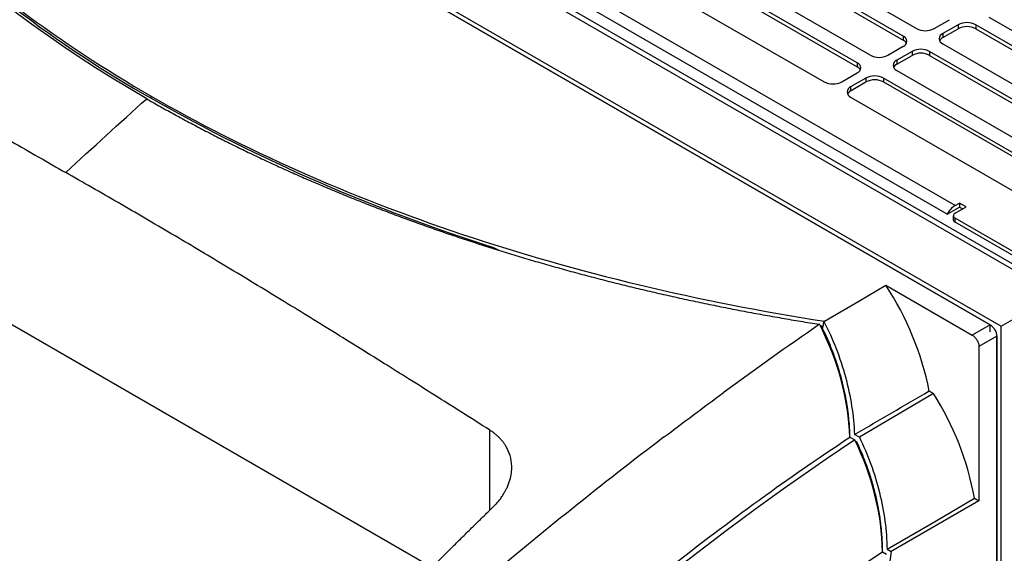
# Model space of a CAD drawing. Header units: millimetres. Extents: x 145 to 933, y -105 to 949.
# Tile 155 of 157: x 799 to 879, y 830 to 873. Entities that reach past the tile are written whole.
import ezdxf

# ---------------------------------------------------------------- set-up
doc = ezdxf.new("R2010")
doc.units = ezdxf.units.MM

msp = doc.modelspace()

# ---------------------------------------------------------------- linework, layer by layer
at = {"color": 7, "linetype": 'Continuous', "lineweight": 25}
for p, q in [((782.154, 909.224), (882.209, 851.463)), ((882.576, 851.674), (782.779, 909.286)), ((777.204, 906.979), (878.32, 848.606)), ((777.387, 906.458), (877.43, 848.704)), ((877.437, 848.708), (778.088, 906.06)), ((874.608, 858.301), (793.998, 904.836)), ((873.968, 857.614), (793.358, 904.149)), ((855.304, 881.895), (871.497, 872.547)), ((870.436, 871.935), (854.243, 881.282)), ((854.243, 880.965), (870.436, 871.617)), ((866.724, 869.791), (850.531, 879.139)), ((851.592, 879.752), (867.784, 870.404)), ((850.531, 878.822), (866.724, 869.474)), ((847.879, 877.609), (864.072, 868.261)), ((872.911, 872.547), (874.148, 873.261)), ((874.856, 872.853), (873.618, 872.139)), ((874.856, 872.853), (874.856, 872.536)), ((892.463, 863.505), (876.27, 872.853)), ((876.27, 872.853), (876.27, 872.536)), ((877.33, 873.465), (893.523, 864.117)), ((870.436, 871.935), (870.436, 871.617)), ((873.618, 871.821), (874.856, 872.536)), ((873.618, 872.139), (873.618, 871.821)), ((876.27, 872.536), (892.463, 863.188)), ((873.618, 871.322), (889.811, 861.974)), ((869.199, 870.404), (870.436, 871.118)), ((871.143, 870.71), (869.906, 869.996)), ((869.906, 869.678), (871.143, 870.393)), ((871.143, 870.71), (871.143, 870.393)), ((888.75, 861.362), (872.557, 870.71)), ((872.557, 870.71), (872.557, 870.393)), ((872.557, 870.393), (888.75, 861.045)), ((866.724, 869.791), (866.724, 869.474)), ((869.906, 869.996), (869.906, 869.678)), ((865.486, 868.261), (866.724, 868.975)), ((869.906, 869.179), (886.099, 859.831)), ((867.431, 868.567), (866.193, 867.852)), ((866.193, 867.535), (867.431, 868.25)), ((867.431, 868.567), (867.431, 868.25)), ((885.038, 859.219), (868.845, 868.567)), ((868.845, 868.567), (868.845, 868.25)), ((868.845, 868.25), (885.038, 858.902)), ((878.32, 848.606), (911.997, 868.047)), ((866.193, 867.852), (866.193, 867.535)), ((768.009, 866.423), (832.54, 829.17)), ((809.882, 866.942), (809.882, 867.11)), ((866.193, 867.036), (881.11, 858.425)), ((874.608, 858.301), (874.962, 858.505)), ((875.492, 858.198), (874.962, 858.505)), ((874.962, 858.505), (874.962, 858.187)), ((873.968, 857.614), (874.962, 858.187)), ((874.608, 857.688), (875.492, 858.198)), ((874.962, 858.187), (875.217, 858.04)), ((874.462, 857.484), (874.462, 857.167)), ((882.74, 852.586), (874.608, 857.28)), ((874.608, 856.963), (874.608, 857.28)), ((882.74, 852.268), (874.608, 856.963)), ((837.442, 854.94), (837.812, 854.727)), ((869.025, 851.895), (875.991, 847.873)), ((863.987, 848.515), (864.05, 848.96)), ((864.096, 848.988), (864.05, 848.96)), ((863.735, 848.642), (863.999, 848.596)), ((863.848, 848.595), (863.987, 848.515)), ((877.43, 848.704), (875.991, 847.873)), ((877.439, 848.145), (877.43, 848.704)), ((878.32, 624.465), (878.32, 848.606)), ((877.961, 847.786), (876.522, 846.955)), ((877.43, 848.14), (877.439, 848.145)), ((877.961, 847.786), (877.961, 773.079)), ((877.967, 624.669), (877.967, 847.789)), ((876.522, 846.955), (876.522, 834.538)), ((872.877, 843.175), (866.899, 839.65)), ((872.523, 843.379), (872.877, 843.175)), ((866.138, 839.666), (866.536, 839.436)), ((866.899, 839.65), (866.503, 839.878)), ((866.695, 839.279), (866.574, 839.349)), ((876.168, 834.742), (876.522, 834.538)), ((876.522, 834.538), (869.462, 830.463)), ((869.462, 830.463), (861.282, 773.253)), ((868.766, 830.441), (869.095, 830.251)), ((869.131, 830.654), (869.462, 830.463))]:
    msp.add_line(p, q, dxfattribs=at)
at = {"color": 8, "linetype": 'Continuous', "lineweight": 25}
for p, q in [((877.43, 848.704), (877.437, 848.708)), ((877.961, 847.786), (877.967, 847.789)), ((837.156, 833.797), (837.156, 840.222))]:
    msp.add_line(p, q, dxfattribs=at)
at = {"color": 7, "linetype": 'Continuous', "lineweight": 25, "flags": 128}
for points in [[(864.096, 848.988), (866.856, 850.616), (869.025, 851.895)], [(869.131, 830.654), (873.072, 832.943), (876.168, 834.742)]]:
    msp.add_lwpolyline(points, dxfattribs=at)
at = {"color": 7, "linetype": 'Continuous', "lineweight": 25}
for centre, radius, start, end in [((856.019, 948.773), 93.941, 224.5657, 240.58525), ((875.563, 871.488), 1.537, 62.60967, 117.39033), ((870.281, 871.526), 0.437, 290.78342, 69.21658), ((872.204, 873.912), 1.537, 242.60967, 297.39033), ((873.773, 871.73), 0.437, 110.78342, 249.21658), ((875.563, 871.171), 1.537, 62.60967, 117.39033), ((870.156, 871.078), 0.608, 28.50412, 62.58686), ((873.898, 871.282), 0.608, 117.41314, 151.49588), ((868.492, 871.768), 1.537, 242.60967, 297.39033), ((871.85, 869.345), 1.537, 62.60967, 117.39033), ((871.85, 869.028), 1.537, 62.60967, 117.39033), ((866.569, 869.383), 0.437, 290.78342, 69.21658), ((870.061, 869.587), 0.437, 110.78342, 249.21658), ((870.186, 869.139), 0.608, 117.41314, 151.49588), ((866.444, 868.934), 0.608, 28.50412, 62.58686), ((864.779, 869.625), 1.537, 242.60967, 297.39033), ((868.138, 867.202), 1.537, 62.60967, 117.39033), ((868.138, 866.885), 1.537, 62.60967, 117.39033), ((866.348, 867.444), 0.437, 110.78342, 249.21658), ((866.473, 866.995), 0.608, 117.41314, 151.49588), ((880.016, 990.341), 141.936, 240.38826, 252.5454), ((875.572, 856.76), 1.817, 122.03041, 151.97938), ((874.686, 857.484), 0.218, 110.78342, 249.21658), ((874.712, 857.192), 0.251, 185.6948, 245.62534), ((848.817, 838.617), 24.179, 11.35731, 33.30823), ((852.709, 830.444), 23.849, 10.38311, 32.26281)]:
    msp.add_arc(centre, radius, start, end, dxfattribs=at)
for points in [[(809.529, 866.899), (794.48, 875.586), (783.522, 886.425), (777.695, 898.389)], [(803.013, 860.954), (805.176, 862.964), (807.347, 864.946), (809.529, 866.899)], [(863.688, 848.746), (861.096, 846.956), (858.513, 845.117), (855.939, 843.23)], [(866.138, 839.666), (866.025, 842.717), (865.165, 845.902), (863.688, 848.746)], [(851.142, 839.651), (852.737, 840.862), (854.336, 842.055), (855.939, 843.23)], [(866.503, 839.878), (868.51, 841.045), (870.517, 842.212), (872.523, 843.379)], [(866.133, 840.092), (866.113, 840.521), (866.078, 840.955), (866.028, 841.391)], [(866.536, 839.436), (854.151, 831.254), (842.058, 821.277), (830.631, 809.814)], [(859.371, 834.996), (861.616, 836.612), (863.873, 838.17), (866.138, 839.666)], [(868.766, 830.441), (868.715, 833.435), (867.933, 836.586), (866.536, 839.436)], [(858.821, 834.599), (859.004, 834.732), (859.188, 834.864), (859.371, 834.996)], [(836.994, 833.639), (837.12, 833.762), (837.246, 833.884), (837.373, 834.007)], [(839.497, 806.322), (848.838, 815.595), (858.686, 823.71), (868.766, 830.441)]]:
    msp.add_open_spline(points, degree=3, dxfattribs=at)
for points, knots in [([(778.099, 898.633), (779.521, 895.687), (781.275, 892.773), (785.425, 887.084), (787.821, 884.309), (793.206, 878.969), (796.193, 876.404), (802.68, 871.543), (806.179, 869.248), (809.882, 867.11)], [0, 0, 0, 0, 0.25, 0.25, 0.5, 0.5, 0.75, 0.75, 1, 1, 1, 1]), ([(768.009, 880.142), (768.414, 879.932), (769.197, 879.525), (770.332, 878.933), (771.384, 878.381), (772.817, 877.627), (774.598, 876.684), (777.515, 875.13), (781.13, 873.184), (785.506, 870.802), (789.882, 868.39), (793.532, 866.352), (796.45, 864.707), (798.641, 863.463), (800.826, 862.214), (802.285, 861.373), (803.013, 860.954)], [0, 0, 0, 0, 0.034754, 0.06719, 0.097285, 0.125018, 0.190061, 0.250019, 0.375012, 0.5, 0.624988, 0.74998, 0.812791, 0.874982, 0.93762, 1, 1, 1, 1]), ([(809.529, 866.899), (809.715, 866.792), (810.088, 866.577), (810.651, 866.258), (811.219, 865.94), (811.792, 865.625), (812.368, 865.311), (812.949, 864.998), (813.534, 864.688), (814.124, 864.379), (814.717, 864.072), (815.116, 863.869), (815.316, 863.767)], [0, 0, 0, 0, 0.099366, 0.198862, 0.298493, 0.398262, 0.498172, 0.598229, 0.698437, 0.798798, 0.899318, 1, 1, 1, 1]), ([(809.882, 867.11), (813.585, 864.972), (817.553, 862.957), (825.94, 859.231), (830.359, 857.521), (839.543, 854.451), (844.308, 853.091), (854.065, 850.752), (859.056, 849.772), (864.096, 848.988)], [0, 0, 0, 0, 0.25, 0.25, 0.5, 0.5, 0.75, 0.75, 1, 1, 1, 1]), ([(815.316, 863.767), (815.513, 863.668), (815.907, 863.469), (816.502, 863.173), (817.103, 862.878), (817.708, 862.585), (818.317, 862.293), (818.931, 862.003), (819.55, 861.715), (820.174, 861.429), (820.803, 861.143), (821.225, 860.955), (821.436, 860.861)], [0, 0, 0, 0, 0.098921, 0.198071, 0.297454, 0.397074, 0.496935, 0.597042, 0.697397, 0.798006, 0.898872, 1, 1, 1, 1]), ([(837.156, 840.222), (836.397, 840.704), (834.91, 841.647), (832.729, 843.025), (830.645, 844.337), (827.824, 846.105), (824.317, 848.287), (820.02, 850.929), (815.793, 853.491), (812.222, 855.619), (809.387, 857.286), (807.239, 858.536), (805.117, 859.758), (803.712, 860.557), (803.013, 860.954)], [0, 0, 0, 0, 0.066784, 0.130713, 0.191786, 0.250005, 0.37869, 0.500012, 0.627561, 0.750005, 0.813668, 0.876554, 0.938664, 1, 1, 1, 1]), ([(821.436, 860.861), (821.644, 860.769), (822.059, 860.585), (822.687, 860.312), (823.319, 860.04), (823.955, 859.771), (824.596, 859.503), (825.241, 859.237), (825.89, 858.973), (826.544, 858.71), (827.202, 858.45), (827.644, 858.278), (827.865, 858.192)], [0, 0, 0, 0, 0.099037, 0.198278, 0.297726, 0.397386, 0.49726, 0.597353, 0.69767, 0.798214, 0.898989, 1, 1, 1, 1]), ([(827.865, 858.192), (828.083, 858.108), (828.519, 857.94), (829.178, 857.69), (829.84, 857.442), (830.505, 857.197), (831.175, 856.954), (831.847, 856.713), (832.524, 856.474), (833.204, 856.237), (833.888, 856.003), (834.346, 855.848), (834.576, 855.771)], [0, 0, 0, 0, 0.099381, 0.19889, 0.298529, 0.398303, 0.498215, 0.59827, 0.698472, 0.798825, 0.899333, 1, 1, 1, 1]), ([(834.576, 855.771), (834.804, 855.695), (835.261, 855.542), (835.949, 855.317), (836.64, 855.094), (837.333, 854.874), (838.029, 854.656), (838.726, 854.441), (839.427, 854.229), (840.129, 854.019), (840.834, 853.812), (841.306, 853.676), (841.542, 853.608)], [0, 0, 0, 0, 0.100037, 0.200056, 0.300059, 0.400052, 0.500037, 0.600019, 0.700003, 0.799991, 0.899989, 1, 1, 1, 1]), ([(841.542, 853.608), (841.779, 853.54), (842.254, 853.405), (842.968, 853.205), (843.683, 853.008), (844.4, 852.815), (845.119, 852.623), (845.839, 852.435), (846.561, 852.25), (847.284, 852.067), (848.009, 851.887), (848.493, 851.77), (848.736, 851.711)], [0, 0, 0, 0, 0.100392, 0.200687, 0.300887, 0.400998, 0.501022, 0.600965, 0.700831, 0.800622, 0.900344, 1, 1, 1, 1]), ([(848.736, 851.711), (848.98, 851.652), (849.469, 851.535), (850.205, 851.362), (850.942, 851.193), (851.679, 851.026), (852.418, 850.862), (853.158, 850.702), (853.899, 850.544), (854.64, 850.389), (855.383, 850.237), (855.879, 850.138), (856.127, 850.088)], [0, 0, 0, 0, 0.10052, 0.200914, 0.301185, 0.401338, 0.501377, 0.601306, 0.701129, 0.80085, 0.900472, 1, 1, 1, 1]), ([(856.127, 850.088), (856.377, 850.039), (856.877, 849.941), (857.629, 849.796), (858.382, 849.655), (859.136, 849.516), (859.892, 849.381), (860.648, 849.248), (861.406, 849.118), (862.165, 848.991), (862.926, 848.867), (863.434, 848.787), (863.688, 848.746)], [0, 0, 0, 0, 0.100207, 0.200357, 0.300454, 0.400502, 0.500506, 0.60047, 0.700397, 0.800292, 0.900158, 1, 1, 1, 1]), ([(864.05, 848.96), (864.408, 848.27), (864.737, 847.546), (865.319, 846.052), (865.572, 845.283), (865.991, 843.73), (866.158, 842.946), (866.399, 841.393), (866.473, 840.625), (866.503, 839.878)], [0, 0, 0, 0, 0.25, 0.25, 0.5, 0.5, 0.75, 0.75, 1, 1, 1, 1]), ([(866.028, 841.391), (866.018, 841.48), (865.997, 841.658), (865.961, 841.923), (865.922, 842.186), (865.88, 842.445), (865.835, 842.701), (865.788, 842.953), (865.738, 843.202), (865.686, 843.448), (865.632, 843.689), (865.575, 843.928), (865.517, 844.162), (865.457, 844.392), (865.395, 844.619), (865.332, 844.842), (865.234, 845.171), (865.097, 845.604), (864.912, 846.136), (864.718, 846.655), (864.513, 847.161), (864.3, 847.653), (864.08, 848.131), (863.925, 848.441), (863.848, 848.595)], [0, 0, 0, 0, 0.036596, 0.07273, 0.108399, 0.143602, 0.178336, 0.2126, 0.246391, 0.279709, 0.312551, 0.344917, 0.376806, 0.408217, 0.439149, 0.469602, 0.499575, 0.574526, 0.648341, 0.72101, 0.79252, 0.862862, 0.932025, 1, 1, 1, 1]), ([(877.43, 848.704), (877.493, 848.668), (877.56, 848.616), (877.691, 848.481), (877.754, 848.398), (877.857, 848.219), (877.898, 848.123), (877.949, 847.942), (877.961, 847.858), (877.961, 847.786)], [0, 0, 0, 0, 0.25, 0.25, 0.5, 0.5, 0.75, 0.75, 1, 1, 1, 1]), ([(875.991, 847.873), (876.054, 847.837), (876.121, 847.785), (876.252, 847.65), (876.315, 847.567), (876.418, 847.388), (876.459, 847.292), (876.51, 847.112), (876.522, 847.027), (876.522, 846.955)], [0, 0, 0, 0, 0.25, 0.25, 0.5, 0.5, 0.75, 0.75, 1, 1, 1, 1]), ([(851.142, 839.651), (846.206, 835.903), (841.309, 831.98), (831.609, 823.803), (826.807, 819.547), (822.063, 815.135)], [0, 0, 0, 0, 0.5, 0.5, 1, 1, 1, 1]), ([(838.025, 834.751), (838.057, 834.794), (838.117, 834.878), (838.2, 835.002), (838.274, 835.119), (838.34, 835.229), (838.398, 835.332), (838.448, 835.428), (838.493, 835.516), (838.616, 835.773), (838.776, 836.196), (838.897, 836.772), (838.933, 837.436), (838.818, 838.17), (838.552, 838.772), (838.305, 839.152), (838.148, 839.357), (837.977, 839.553), (837.791, 839.738), (837.592, 839.911), (837.382, 840.074), (837.231, 840.173), (837.156, 840.222)], [0, 0, 0, 0, 0.023063, 0.044764, 0.0651, 0.084073, 0.101683, 0.117929, 0.132812, 0.146331, 0.248282, 0.343083, 0.43075, 0.577124, 0.714851, 0.756756, 0.798261, 0.839371, 0.880093, 0.920433, 0.9604, 1, 1, 1, 1]), ([(866.148, 839.661), (866.146, 839.731), (866.143, 839.874), (866.136, 840.019), (866.133, 840.092)], [0, 0, 0, 0, 0.491357, 1, 1, 1, 1]), ([(866.899, 839.65), (867.238, 838.958), (867.547, 838.234), (868.089, 836.747), (868.323, 835.984), (868.705, 834.446), (868.852, 833.672), (869.058, 832.142), (869.117, 831.386), (869.131, 830.654)], [0, 0, 0, 0, 0.25, 0.25, 0.5, 0.5, 0.75, 0.75, 1, 1, 1, 1]), ([(868.77, 830.382), (868.769, 830.463), (868.769, 830.624), (868.764, 830.864), (868.757, 831.099), (868.746, 831.329), (868.733, 831.554), (868.718, 831.774), (868.701, 831.989), (868.682, 832.198), (868.661, 832.402), (868.603, 832.925), (868.482, 833.746), (868.291, 834.682), (868.114, 835.401), (867.969, 835.929), (867.813, 836.445), (867.648, 836.95), (867.473, 837.442), (867.289, 837.921), (867.099, 838.387), (866.902, 838.839), (866.763, 839.133), (866.695, 839.279)], [0, 0, 0, 0, 0.027881, 0.055116, 0.081702, 0.107637, 0.132918, 0.157545, 0.181514, 0.204825, 0.227477, 0.249467, 0.379084, 0.499422, 0.558987, 0.617584, 0.675204, 0.73184, 0.787484, 0.842128, 0.895765, 0.94839, 1, 1, 1, 1]), ([(838.025, 834.752), (837.93, 834.622), (837.828, 834.495), (837.61, 834.247), (837.495, 834.126), (837.373, 834.007)], [0, 0, 0, 0, 0.5, 0.5, 1, 1, 1, 1]), ([(830.232, 810.044), (832.525, 812.344), (834.847, 814.586), (839.534, 818.942), (841.897, 821.054), (846.664, 825.148), (849.068, 827.13), (853.918, 830.965), (856.362, 832.817), (858.821, 834.599)], [0, 0, 0, 0, 0.25, 0.25, 0.5, 0.5, 0.75, 0.75, 1, 1, 1, 1]), ([(820.141, 816.245), (820.407, 816.534), (820.939, 817.114), (821.738, 817.978), (822.538, 818.839), (823.337, 819.695), (824.138, 820.548), (824.938, 821.396), (825.739, 822.241), (826.54, 823.081), (827.342, 823.917), (828.144, 824.75), (828.947, 825.578), (829.75, 826.402), (830.553, 827.223), (831.357, 828.039), (832.161, 828.851), (832.965, 829.659), (833.77, 830.463), (834.576, 831.263), (835.381, 832.059), (836.187, 832.851), (836.725, 833.376), (836.994, 833.639)], [0, 0, 0, 0, 0.048038, 0.096029, 0.143974, 0.191874, 0.239729, 0.28754, 0.335309, 0.383035, 0.430719, 0.478363, 0.525968, 0.573533, 0.62106, 0.66855, 0.716003, 0.763421, 0.810803, 0.858151, 0.905466, 0.952749, 1, 1, 1, 1])]:
    msp.add_open_spline(points, degree=3, knots=knots, dxfattribs=at)

doc.saveas('drawing.dxf')
